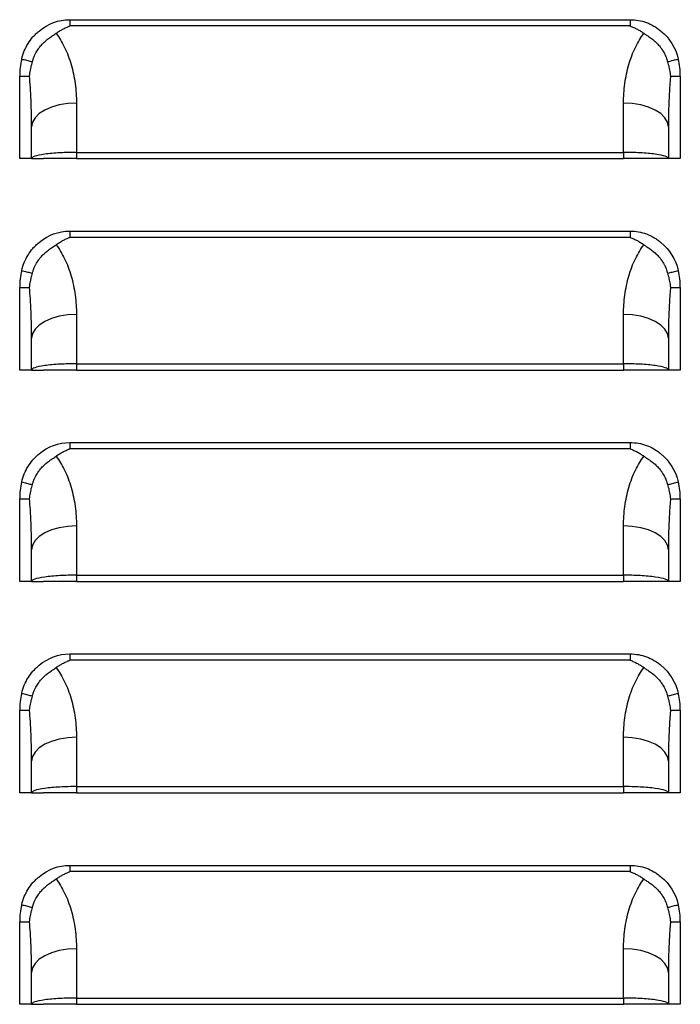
# Model space of a CAD drawing. Header units: millimetres. Extents: x 0 to 1956, y 0 to 1511.
# Tile 6 of 32: x 326 to 389, y 347 to 441. Entities that reach past the tile are written whole.
import ezdxf

# ---------------------------------------------------------------- set-up
doc = ezdxf.new("R2010")
doc.units = ezdxf.units.MM
doc.header["$LTSCALE"] = 7

msp = doc.modelspace()

# ---------------------------------------------------------------- linework, layer by layer
for p, q in [((330.659, 441.447), (384.528, 441.447)), ((384.528, 440.841), (330.659, 440.841)), ((325.844, 428.091), (325.844, 436.029)), ((325.844, 436.029), (326.792, 436.029)), ((388.396, 436.029), (389.344, 436.029)), ((389.344, 436.029), (389.344, 428.091)), ((331.305, 433.432), (331.305, 428.697)), ((383.883, 428.697), (383.883, 433.432)), ((326.987, 428.091), (326.987, 431.143)), ((388.201, 431.143), (388.201, 428.091)), ((326.987, 428.091), (325.844, 428.091)), ((326.987, 428.091), (328.13, 428.091)), ((331.305, 428.697), (383.883, 428.697)), ((331.305, 428.697), (331.305, 428.091)), ((331.305, 428.091), (383.883, 428.091)), ((383.883, 428.697), (383.883, 428.091)), ((388.201, 428.091), (387.058, 428.091)), ((389.344, 428.091), (388.201, 428.091)), ((330.659, 421.127), (384.528, 421.127)), ((384.528, 420.521), (330.659, 420.521)), ((325.844, 407.771), (325.844, 415.709)), ((325.844, 415.709), (326.792, 415.709)), ((388.396, 415.709), (389.344, 415.709)), ((389.344, 415.709), (389.344, 407.771)), ((331.305, 413.112), (331.305, 408.377)), ((383.883, 408.377), (383.883, 413.112)), ((326.987, 407.771), (326.987, 410.823)), ((388.201, 410.823), (388.201, 407.771)), ((331.305, 408.377), (383.883, 408.377)), ((331.305, 408.377), (331.305, 407.771)), ((383.883, 408.377), (383.883, 407.771)), ((326.987, 407.771), (325.844, 407.771)), ((326.987, 407.771), (328.13, 407.771)), ((331.305, 407.771), (383.883, 407.771)), ((388.201, 407.771), (387.058, 407.771)), ((389.344, 407.771), (388.201, 407.771)), ((330.659, 400.807), (384.528, 400.807)), ((384.528, 400.201), (330.659, 400.201)), ((325.844, 387.451), (325.844, 395.389)), ((325.844, 395.389), (326.792, 395.389)), ((388.396, 395.389), (389.344, 395.389)), ((389.344, 395.389), (389.344, 387.451)), ((331.305, 392.792), (331.305, 388.057)), ((383.883, 388.057), (383.883, 392.792)), ((326.987, 387.451), (326.987, 390.503)), ((388.201, 390.503), (388.201, 387.451)), ((331.305, 388.057), (383.883, 388.057)), ((331.305, 388.057), (331.305, 387.451)), ((383.883, 388.057), (383.883, 387.451)), ((326.987, 387.451), (325.844, 387.451)), ((326.987, 387.451), (328.13, 387.451)), ((331.305, 387.451), (383.883, 387.451)), ((388.201, 387.451), (387.058, 387.451)), ((389.344, 387.451), (388.201, 387.451)), ((330.659, 380.487), (384.528, 380.487)), ((384.528, 379.881), (330.659, 379.881)), ((325.844, 367.131), (325.844, 375.069)), ((325.844, 375.069), (326.792, 375.069)), ((388.396, 375.069), (389.344, 375.069)), ((389.344, 375.069), (389.344, 367.131)), ((331.305, 372.472), (331.305, 367.737)), ((383.883, 367.737), (383.883, 372.472)), ((326.987, 367.131), (326.987, 370.183)), ((388.201, 370.183), (388.201, 367.131)), ((331.305, 367.737), (383.883, 367.737)), ((331.305, 367.737), (331.305, 367.131)), ((383.883, 367.737), (383.883, 367.131)), ((326.987, 367.131), (325.844, 367.131)), ((326.987, 367.131), (328.13, 367.131)), ((331.305, 367.131), (383.883, 367.131)), ((388.201, 367.131), (387.058, 367.131)), ((389.344, 367.131), (388.201, 367.131)), ((330.659, 360.167), (384.528, 360.167)), ((384.528, 359.561), (330.659, 359.561)), ((325.844, 346.811), (325.844, 354.749)), ((325.844, 354.749), (326.792, 354.749)), ((388.396, 354.749), (389.344, 354.749)), ((389.344, 354.749), (389.344, 346.811)), ((331.305, 352.152), (331.305, 347.417)), ((383.883, 347.417), (383.883, 352.152)), ((326.987, 346.811), (326.987, 349.863)), ((388.201, 349.863), (388.201, 346.811)), ((331.305, 347.417), (383.883, 347.417)), ((331.305, 347.417), (331.305, 346.811)), ((383.883, 347.417), (383.883, 346.811)), ((326.987, 346.811), (325.844, 346.811)), ((326.987, 346.811), (328.13, 346.811)), ((331.305, 346.811), (383.883, 346.811)), ((388.201, 346.811), (387.058, 346.811)), ((389.344, 346.811), (388.201, 346.811))]:
    msp.add_line(p, q)
at = {"flags": 128}
for points in [[(331.305, 433.432), (330.463, 433.388), (329.653, 433.257), (328.906, 433.046), (328.252, 432.761), (327.715, 432.415), (327.316, 432.019), (327.07, 431.59), (326.987, 431.143)], [(388.201, 431.143), (388.118, 431.59), (387.872, 432.019), (387.473, 432.415), (386.936, 432.761), (386.282, 433.046), (385.535, 433.257), (384.725, 433.388), (383.883, 433.432)], [(331.305, 413.112), (330.463, 413.068), (329.653, 412.937), (328.906, 412.726), (328.252, 412.441), (327.715, 412.095), (327.316, 411.699), (327.07, 411.27), (326.987, 410.823)], [(388.201, 410.823), (388.118, 411.27), (387.872, 411.699), (387.473, 412.095), (386.936, 412.441), (386.282, 412.726), (385.535, 412.937), (384.725, 413.068), (383.883, 413.112)], [(331.305, 392.792), (330.463, 392.748), (329.653, 392.617), (328.906, 392.406), (328.252, 392.121), (327.715, 391.775), (327.316, 391.379), (327.07, 390.95), (326.987, 390.503)], [(388.201, 390.503), (388.118, 390.95), (387.872, 391.379), (387.473, 391.775), (386.936, 392.121), (386.282, 392.406), (385.535, 392.617), (384.725, 392.748), (383.883, 392.792)], [(331.305, 372.472), (330.463, 372.428), (329.653, 372.297), (328.906, 372.086), (328.252, 371.801), (327.715, 371.455), (327.316, 371.059), (327.07, 370.63), (326.987, 370.183)], [(388.201, 370.183), (388.118, 370.63), (387.872, 371.059), (387.473, 371.455), (386.936, 371.801), (386.282, 372.086), (385.535, 372.297), (384.725, 372.428), (383.883, 372.472)], [(331.305, 352.152), (330.463, 352.108), (329.653, 351.977), (328.906, 351.766), (328.252, 351.481), (327.715, 351.135), (327.316, 350.739), (327.07, 350.31), (326.987, 349.863)], [(388.201, 349.863), (388.118, 350.31), (387.872, 350.739), (387.473, 351.135), (386.936, 351.481), (386.282, 351.766), (385.535, 351.977), (384.725, 352.108), (383.883, 352.152)]]:
    msp.add_lwpolyline(points, dxfattribs=at)
for centre, radius, start, end in [((332.892, 436.029), 7.048, 166.58515, 180), ((382.295, 436.029), 7.048, 0, 13.41485), ((332.892, 415.709), 7.049, 166.58515, 180), ((382.295, 415.709), 7.048, 0, 13.41485), ((332.892, 395.389), 7.049, 166.58515, 180), ((382.295, 395.389), 7.048, 0, 13.41485), ((332.892, 375.069), 7.048, 166.58515, 180), ((382.295, 375.069), 7.048, 0, 13.41485), ((332.892, 354.749), 7.049, 166.58515, 180), ((382.295, 354.749), 7.048, 0, 13.41485)]:
    msp.add_arc(centre, radius, start, end)
for points, knots in [([(326.036, 437.664), (326.166, 438.206), (326.471, 438.949), (327.022, 439.692), (327.347, 440.032), (327.496, 440.172), (327.598, 440.263), (327.649, 440.307), (328.581, 441.082), (329.566, 441.447), (330.659, 441.447)], [0, 0, 0, 0, 0.25, 0.375, 0.4375, 0.46875, 0.46875, 0.5, 0.5, 1, 1, 1, 1]), ([(384.528, 441.447), (384.529, 441.342), (384.528, 441.235), (384.527, 441.08), (384.527, 441.03), (384.527, 440.957), (384.527, 440.933), (384.528, 440.898), (384.528, 440.881), (384.528, 440.861), (384.528, 440.852), (384.528, 440.847), (384.529, 440.845), (384.528, 440.841)], [0, 0, 0, 0, 0.5, 0.5, 0.75, 0.75, 0.875, 0.875, 0.9375, 0.96875, 0.984375, 0.984375, 1, 1, 1, 1]), ([(384.528, 441.447), (385.075, 441.447), (385.855, 441.31), (386.693, 440.911), (387.095, 440.652), (387.263, 440.528), (387.374, 440.442), (387.431, 440.397), (388.337, 439.644), (388.893, 438.747), (389.152, 437.664)], [0, 0, 0, 0, 0.25, 0.375, 0.4375, 0.46875, 0.46875, 0.5, 0.5, 1, 1, 1, 1]), ([(327.064, 437.403), (327.077, 437.448), (327.103, 437.543), (327.152, 437.688), (327.211, 437.842), (327.294, 438.033), (327.43, 438.307), (327.569, 438.536), (327.678, 438.694), (327.723, 438.757), (327.803, 438.863), (327.981, 439.079), (328.254, 439.35), (328.558, 439.592), (328.796, 439.763), (328.989, 439.894), (329.172, 440.014), (329.291, 440.098), (329.346, 440.136)], [0, 0, 0, 0, 0.038373, 0.080185, 0.125321, 0.173711, 0.25028, 0.375704, 0.391291, 0.406852, 0.437907, 0.499865, 0.634348, 0.749592, 0.816743, 0.874571, 0.942689, 1, 1, 1, 1]), ([(329.346, 440.136), (329.399, 440.174), (329.503, 440.247), (329.661, 440.35), (329.816, 440.444), (330.029, 440.562), (330.251, 440.672), (330.464, 440.764), (330.581, 440.811), (330.64, 440.834), (330.659, 440.841)], [0, 0, 0, 0, 0.1328463, 0.2604315, 0.3827131, 0.4997304, 0.7499848, 0.8750642, 0.9594491, 1, 1, 1, 1]), ([(329.346, 440.136), (329.642, 439.741), (329.918, 439.285), (330.407, 438.274), (330.62, 437.718), (330.962, 436.546), (331.092, 435.929), (331.264, 434.68), (331.305, 434.048), (331.305, 433.432)], [0, 0, 0, 0, 0.25, 0.25, 0.5, 0.5, 0.75, 0.75, 1, 1, 1, 1]), ([(383.883, 433.432), (383.883, 434.048), (383.924, 434.68), (384.096, 435.929), (384.226, 436.546), (384.568, 437.718), (384.781, 438.274), (385.27, 439.285), (385.546, 439.741), (385.842, 440.136)], [0, 0, 0, 0, 0.25, 0.25, 0.5, 0.5, 0.75, 0.75, 1, 1, 1, 1]), ([(384.528, 440.841), (384.588, 440.818), (384.706, 440.772), (384.937, 440.671), (385.213, 440.535), (385.535, 440.35), (385.736, 440.21), (385.842, 440.136)], [0, 0, 0, 0, 0.125072, 0.250152, 0.500317, 0.737211, 1, 1, 1, 1]), ([(385.842, 440.136), (385.877, 440.111), (385.952, 440.058), (386.075, 439.976), (386.221, 439.879), (386.392, 439.763), (386.63, 439.592), (386.935, 439.35), (387.207, 439.078), (387.385, 438.863), (387.465, 438.756), (387.505, 438.701), (387.526, 438.67), (387.542, 438.647), (387.558, 438.624), (387.579, 438.592), (387.616, 438.535), (387.688, 438.42), (387.791, 438.24), (387.893, 438.035), (387.986, 437.821), (388.061, 437.62), (388.104, 437.473), (388.124, 437.403)], [0, 0, 0, 0, 0.037158, 0.078937, 0.125454, 0.183035, 0.250493, 0.36598, 0.500084, 0.562042, 0.593111, 0.608681, 0.617291, 0.624288, 0.631112, 0.639931, 0.655602, 0.687011, 0.7498, 0.824616, 0.874702, 0.940703, 1, 1, 1, 1]), ([(326.036, 437.664), (326.189, 437.628), (326.356, 437.586), (326.512, 437.545), (326.668, 437.504), (326.812, 437.465), (326.919, 437.437), (326.979, 437.422), (327.028, 437.41), (327.064, 437.403)], [0.4183576, 0.4183576, 0.4183576, 0.4183576, 0.7097279, 0.7097279, 0.7097279, 1.0010982, 1.0010982, 1.0010982, 1.1654812, 1.1654812, 1.1654812, 1.1654812]), ([(326.792, 436.029), (326.804, 436.126), (326.829, 436.319), (326.876, 436.602), (326.931, 436.877), (326.993, 437.144), (327.041, 437.317), (327.065, 437.403)], [0, 0, 0, 0, 0.210995, 0.416248, 0.616016, 0.81053, 1, 1, 1, 1]), ([(388.123, 437.403), (388.147, 437.317), (388.195, 437.144), (388.257, 436.877), (388.311, 436.602), (388.359, 436.319), (388.384, 436.126), (388.396, 436.029)], [0, 0, 0, 0, 0.18947, 0.383984, 0.583752, 0.789005, 1, 1, 1, 1]), ([(388.124, 437.403), (388.16, 437.41), (388.209, 437.422), (388.27, 437.437), (388.377, 437.465), (388.521, 437.504), (388.677, 437.545), (388.833, 437.586), (388.999, 437.628), (389.152, 437.664)], [0.4173971, 0.4173971, 0.4173971, 0.4173971, 0.5822598, 0.5822598, 0.5822598, 0.8733897, 0.8733897, 0.8733897, 1.1645196, 1.1645196, 1.1645196, 1.1645196]), ([(326.987, 431.143), (326.986, 431.412), (326.984, 431.913), (326.972, 432.607), (326.956, 433.19), (326.928, 433.963), (326.882, 434.898), (326.82, 435.674), (326.792, 436.029)], [0, 0, 0, 0, 0.164954, 0.307007, 0.426159, 0.52241, 0.781781, 1, 1, 1, 1]), ([(388.396, 436.029), (388.382, 435.86), (388.352, 435.505), (388.314, 434.948), (388.279, 434.34), (388.244, 433.566), (388.209, 432.495), (388.204, 431.644), (388.201, 431.143)], [0, 0, 0, 0, 0.10396, 0.218211, 0.342756, 0.477597, 0.692973, 1, 1, 1, 1]), ([(331.305, 428.697), (330.796, 428.697), (330.247, 428.684), (329.45, 428.64), (329.189, 428.621), (328.695, 428.576), (328.462, 428.549), (327.83, 428.46), (327.501, 428.389), (327.08, 428.24), (326.987, 428.163), (326.987, 428.091)], [0, 0, 0, 0, 0.25, 0.25, 0.375, 0.375, 0.5, 0.5, 0.75, 0.75, 1, 1, 1, 1]), ([(331.305, 428.091), (330.931, 428.091), (330.527, 428.091), (329.745, 428.091), (329.37, 428.091), (328.75, 428.091), (328.508, 428.091), (328.198, 428.091), (328.13, 428.091), (328.13, 428.091)], [0, 0, 0, 0, 0.25, 0.25, 0.5, 0.5, 0.75, 0.75, 1, 1, 1, 1]), ([(388.201, 428.091), (388.201, 428.163), (388.108, 428.24), (387.687, 428.389), (387.358, 428.46), (386.725, 428.549), (386.493, 428.576), (385.999, 428.621), (385.738, 428.64), (384.941, 428.684), (384.392, 428.697), (383.883, 428.697)], [0, 0, 0, 0, 0.25, 0.25, 0.5, 0.5, 0.625, 0.625, 0.75, 0.75, 1, 1, 1, 1]), ([(387.058, 428.091), (387.058, 428.091), (386.99, 428.091), (386.68, 428.091), (386.438, 428.091), (385.818, 428.091), (385.442, 428.091), (384.661, 428.091), (384.257, 428.091), (383.883, 428.091)], [0, 0, 0, 0, 0.25, 0.25, 0.5, 0.5, 0.75, 0.75, 1, 1, 1, 1]), ([(326.036, 417.344), (326.166, 417.886), (326.471, 418.629), (327.022, 419.372), (327.347, 419.712), (327.496, 419.852), (327.598, 419.943), (327.649, 419.987), (328.581, 420.762), (329.566, 421.127), (330.659, 421.127)], [0, 0, 0, 0, 0.25, 0.375, 0.4375, 0.46875, 0.46875, 0.5, 0.5, 1, 1, 1, 1]), ([(329.346, 419.816), (329.399, 419.854), (329.503, 419.927), (329.661, 420.03), (329.816, 420.124), (330.029, 420.242), (330.251, 420.352), (330.464, 420.444), (330.581, 420.491), (330.64, 420.514), (330.659, 420.521)], [0, 0, 0, 0, 0.132846, 0.260432, 0.382713, 0.49973, 0.749985, 0.875064, 0.959449, 1, 1, 1, 1]), ([(384.528, 421.127), (384.529, 421.022), (384.528, 420.915), (384.527, 420.76), (384.527, 420.71), (384.527, 420.637), (384.527, 420.613), (384.528, 420.578), (384.528, 420.561), (384.528, 420.541), (384.528, 420.532), (384.528, 420.527), (384.529, 420.525), (384.528, 420.521)], [0, 0, 0, 0, 0.5, 0.5, 0.75, 0.75, 0.875, 0.875, 0.9375, 0.96875, 0.984375, 0.984375, 1, 1, 1, 1]), ([(384.528, 421.127), (385.075, 421.127), (385.855, 420.99), (386.693, 420.591), (387.095, 420.332), (387.263, 420.208), (387.374, 420.122), (387.431, 420.077), (388.337, 419.324), (388.893, 418.427), (389.152, 417.344)], [0, 0, 0, 0, 0.25, 0.375, 0.4375, 0.46875, 0.46875, 0.5, 0.5, 1, 1, 1, 1]), ([(384.528, 420.521), (384.588, 420.498), (384.706, 420.452), (384.937, 420.351), (385.213, 420.215), (385.535, 420.03), (385.736, 419.89), (385.842, 419.816)], [0, 0, 0, 0, 0.125072, 0.250152, 0.500317, 0.737211, 1, 1, 1, 1]), ([(327.064, 417.083), (327.077, 417.128), (327.103, 417.223), (327.152, 417.368), (327.211, 417.522), (327.294, 417.713), (327.43, 417.987), (327.569, 418.216), (327.678, 418.374), (327.723, 418.437), (327.803, 418.543), (327.981, 418.759), (328.254, 419.03), (328.558, 419.272), (328.796, 419.443), (328.989, 419.574), (329.172, 419.694), (329.291, 419.778), (329.346, 419.816)], [0, 0, 0, 0, 0.038373, 0.080185, 0.125321, 0.173711, 0.25028, 0.375704, 0.391291, 0.406852, 0.437907, 0.499865, 0.634348, 0.749592, 0.816743, 0.874571, 0.942689, 1, 1, 1, 1]), ([(329.346, 419.816), (329.642, 419.421), (329.918, 418.965), (330.407, 417.954), (330.62, 417.398), (330.962, 416.226), (331.092, 415.609), (331.264, 414.36), (331.305, 413.728), (331.305, 413.112)], [0, 0, 0, 0, 0.25, 0.25, 0.5, 0.5, 0.75, 0.75, 1, 1, 1, 1]), ([(383.883, 413.112), (383.883, 413.728), (383.924, 414.36), (384.096, 415.609), (384.226, 416.226), (384.568, 417.398), (384.781, 417.954), (385.27, 418.965), (385.546, 419.421), (385.842, 419.816)], [0, 0, 0, 0, 0.25, 0.25, 0.5, 0.5, 0.75, 0.75, 1, 1, 1, 1]), ([(385.842, 419.816), (385.877, 419.791), (385.952, 419.738), (386.075, 419.656), (386.221, 419.559), (386.392, 419.443), (386.63, 419.272), (386.935, 419.03), (387.207, 418.758), (387.385, 418.543), (387.465, 418.436), (387.505, 418.381), (387.526, 418.35), (387.542, 418.327), (387.558, 418.304), (387.579, 418.272), (387.616, 418.215), (387.688, 418.1), (387.791, 417.92), (387.893, 417.715), (387.986, 417.501), (388.061, 417.3), (388.104, 417.153), (388.124, 417.083)], [0, 0, 0, 0, 0.037158, 0.078937, 0.125454, 0.183035, 0.250493, 0.36598, 0.500084, 0.562042, 0.593111, 0.608681, 0.617291, 0.624288, 0.631112, 0.639931, 0.655602, 0.687011, 0.7498, 0.824616, 0.874702, 0.940703, 1, 1, 1, 1]), ([(326.036, 417.344), (326.189, 417.308), (326.356, 417.266), (326.512, 417.225), (326.668, 417.184), (326.812, 417.145), (326.919, 417.117), (326.979, 417.102), (327.028, 417.09), (327.064, 417.083)], [0.4183576, 0.4183576, 0.4183576, 0.4183576, 0.7097279, 0.7097279, 0.7097279, 1.0010982, 1.0010982, 1.0010982, 1.1654812, 1.1654812, 1.1654812, 1.1654812]), ([(388.124, 417.083), (388.16, 417.09), (388.209, 417.102), (388.27, 417.117), (388.377, 417.145), (388.521, 417.184), (388.677, 417.225), (388.833, 417.266), (388.999, 417.308), (389.152, 417.344)], [0.4173971, 0.4173971, 0.4173971, 0.4173971, 0.5822598, 0.5822598, 0.5822598, 0.8733897, 0.8733897, 0.8733897, 1.1645196, 1.1645196, 1.1645196, 1.1645196]), ([(326.792, 415.709), (326.804, 415.806), (326.829, 415.999), (326.876, 416.282), (326.931, 416.557), (326.993, 416.824), (327.041, 416.997), (327.065, 417.083)], [0, 0, 0, 0, 0.210995, 0.416248, 0.616016, 0.81053, 1, 1, 1, 1]), ([(388.123, 417.083), (388.147, 416.997), (388.195, 416.824), (388.257, 416.557), (388.311, 416.282), (388.359, 415.999), (388.384, 415.806), (388.396, 415.709)], [0, 0, 0, 0, 0.18947, 0.383984, 0.583752, 0.789005, 1, 1, 1, 1]), ([(326.987, 410.823), (326.986, 411.092), (326.984, 411.593), (326.972, 412.287), (326.956, 412.87), (326.928, 413.643), (326.882, 414.578), (326.82, 415.354), (326.792, 415.709)], [0, 0, 0, 0, 0.164954, 0.307007, 0.426159, 0.52241, 0.781781, 1, 1, 1, 1]), ([(388.396, 415.709), (388.382, 415.54), (388.352, 415.185), (388.314, 414.628), (388.279, 414.02), (388.244, 413.246), (388.209, 412.175), (388.204, 411.324), (388.201, 410.823)], [0, 0, 0, 0, 0.10396, 0.218211, 0.342756, 0.477597, 0.692973, 1, 1, 1, 1]), ([(331.305, 408.377), (330.796, 408.377), (330.247, 408.364), (329.45, 408.32), (329.189, 408.301), (328.695, 408.256), (328.462, 408.229), (327.83, 408.14), (327.501, 408.069), (327.08, 407.92), (326.987, 407.843), (326.987, 407.771)], [0, 0, 0, 0, 0.25, 0.25, 0.375, 0.375, 0.5, 0.5, 0.75, 0.75, 1, 1, 1, 1]), ([(388.201, 407.771), (388.201, 407.843), (388.108, 407.92), (387.687, 408.069), (387.358, 408.14), (386.725, 408.229), (386.493, 408.256), (385.999, 408.301), (385.738, 408.32), (384.941, 408.364), (384.392, 408.377), (383.883, 408.377)], [0, 0, 0, 0, 0.25, 0.25, 0.5, 0.5, 0.625, 0.625, 0.75, 0.75, 1, 1, 1, 1]), ([(331.305, 407.771), (330.931, 407.771), (330.527, 407.771), (329.745, 407.771), (329.37, 407.771), (328.75, 407.771), (328.508, 407.771), (328.198, 407.771), (328.13, 407.771), (328.13, 407.771)], [0, 0, 0, 0, 0.25, 0.25, 0.5, 0.5, 0.75, 0.75, 1, 1, 1, 1]), ([(387.058, 407.771), (387.058, 407.771), (386.99, 407.771), (386.68, 407.771), (386.438, 407.771), (385.818, 407.771), (385.442, 407.771), (384.661, 407.771), (384.257, 407.771), (383.883, 407.771)], [0, 0, 0, 0, 0.25, 0.25, 0.5, 0.5, 0.75, 0.75, 1, 1, 1, 1]), ([(326.036, 397.024), (326.166, 397.566), (326.471, 398.309), (327.022, 399.052), (327.347, 399.392), (327.496, 399.532), (327.598, 399.623), (327.649, 399.667), (328.581, 400.442), (329.566, 400.807), (330.659, 400.807)], [0, 0, 0, 0, 0.25, 0.375, 0.4375, 0.46875, 0.46875, 0.5, 0.5, 1, 1, 1, 1]), ([(384.528, 400.807), (384.529, 400.702), (384.528, 400.595), (384.527, 400.44), (384.527, 400.39), (384.527, 400.317), (384.527, 400.293), (384.528, 400.258), (384.528, 400.241), (384.528, 400.221), (384.528, 400.212), (384.528, 400.207), (384.529, 400.205), (384.528, 400.201)], [0, 0, 0, 0, 0.5, 0.5, 0.75, 0.75, 0.875, 0.875, 0.9375, 0.96875, 0.984375, 0.984375, 1, 1, 1, 1]), ([(384.528, 400.807), (385.075, 400.807), (385.855, 400.67), (386.693, 400.271), (387.095, 400.012), (387.263, 399.888), (387.374, 399.802), (387.431, 399.757), (388.337, 399.004), (388.893, 398.107), (389.152, 397.024)], [0, 0, 0, 0, 0.25, 0.375, 0.4375, 0.46875, 0.46875, 0.5, 0.5, 1, 1, 1, 1]), ([(327.064, 396.763), (327.077, 396.808), (327.103, 396.903), (327.152, 397.048), (327.211, 397.202), (327.294, 397.393), (327.43, 397.667), (327.569, 397.896), (327.678, 398.054), (327.723, 398.117), (327.803, 398.223), (327.981, 398.439), (328.254, 398.71), (328.558, 398.952), (328.796, 399.123), (328.989, 399.254), (329.172, 399.374), (329.291, 399.458), (329.346, 399.496)], [0, 0, 0, 0, 0.038373, 0.080185, 0.125321, 0.173711, 0.25028, 0.375704, 0.391291, 0.406852, 0.437907, 0.499865, 0.634348, 0.749592, 0.816743, 0.874571, 0.942689, 1, 1, 1, 1]), ([(329.346, 399.496), (329.399, 399.534), (329.503, 399.607), (329.661, 399.71), (329.816, 399.804), (330.029, 399.922), (330.251, 400.032), (330.464, 400.124), (330.581, 400.171), (330.64, 400.194), (330.659, 400.201)], [0, 0, 0, 0, 0.132846, 0.260432, 0.382713, 0.49973, 0.749985, 0.875064, 0.959449, 1, 1, 1, 1]), ([(329.346, 399.496), (329.642, 399.101), (329.918, 398.645), (330.407, 397.634), (330.62, 397.078), (330.962, 395.906), (331.092, 395.289), (331.264, 394.04), (331.305, 393.408), (331.305, 392.792)], [0, 0, 0, 0, 0.25, 0.25, 0.5, 0.5, 0.75, 0.75, 1, 1, 1, 1]), ([(383.883, 392.792), (383.883, 393.408), (383.924, 394.04), (384.096, 395.289), (384.226, 395.906), (384.568, 397.078), (384.781, 397.634), (385.27, 398.645), (385.546, 399.101), (385.842, 399.496)], [0, 0, 0, 0, 0.25, 0.25, 0.5, 0.5, 0.75, 0.75, 1, 1, 1, 1]), ([(384.528, 400.201), (384.588, 400.178), (384.706, 400.132), (384.937, 400.031), (385.213, 399.895), (385.535, 399.71), (385.736, 399.57), (385.842, 399.496)], [0, 0, 0, 0, 0.125072, 0.250152, 0.500317, 0.737211, 1, 1, 1, 1]), ([(385.842, 399.496), (385.877, 399.471), (385.952, 399.418), (386.075, 399.336), (386.221, 399.239), (386.392, 399.123), (386.63, 398.952), (386.935, 398.71), (387.207, 398.438), (387.385, 398.223), (387.465, 398.116), (387.505, 398.061), (387.526, 398.03), (387.542, 398.007), (387.558, 397.984), (387.579, 397.952), (387.616, 397.895), (387.688, 397.78), (387.791, 397.6), (387.893, 397.395), (387.986, 397.181), (388.061, 396.98), (388.104, 396.833), (388.124, 396.763)], [0, 0, 0, 0, 0.037158, 0.078937, 0.125454, 0.183035, 0.250493, 0.36598, 0.500084, 0.562042, 0.593111, 0.608681, 0.617291, 0.624288, 0.631112, 0.639931, 0.655602, 0.687011, 0.7498, 0.824616, 0.874702, 0.940703, 1, 1, 1, 1]), ([(326.036, 397.024), (326.189, 396.988), (326.356, 396.946), (326.512, 396.905), (326.668, 396.864), (326.812, 396.825), (326.919, 396.797), (326.979, 396.782), (327.028, 396.77), (327.064, 396.763)], [0.4183576, 0.4183576, 0.4183576, 0.4183576, 0.7097279, 0.7097279, 0.7097279, 1.0010982, 1.0010982, 1.0010982, 1.1654812, 1.1654812, 1.1654812, 1.1654812]), ([(326.792, 395.389), (326.804, 395.486), (326.829, 395.679), (326.876, 395.962), (326.931, 396.237), (326.993, 396.504), (327.041, 396.677), (327.065, 396.763)], [0, 0, 0, 0, 0.210995, 0.416248, 0.616016, 0.81053, 1, 1, 1, 1]), ([(388.123, 396.763), (388.147, 396.677), (388.195, 396.504), (388.257, 396.237), (388.311, 395.962), (388.359, 395.679), (388.384, 395.486), (388.396, 395.389)], [0, 0, 0, 0, 0.18947, 0.383984, 0.583752, 0.789005, 1, 1, 1, 1]), ([(388.124, 396.763), (388.16, 396.77), (388.209, 396.782), (388.27, 396.797), (388.377, 396.825), (388.521, 396.864), (388.677, 396.905), (388.833, 396.946), (388.999, 396.988), (389.152, 397.024)], [0.4173971, 0.4173971, 0.4173971, 0.4173971, 0.5822598, 0.5822598, 0.5822598, 0.8733897, 0.8733897, 0.8733897, 1.1645196, 1.1645196, 1.1645196, 1.1645196]), ([(326.987, 390.503), (326.986, 390.772), (326.984, 391.273), (326.972, 391.967), (326.956, 392.55), (326.928, 393.323), (326.882, 394.258), (326.82, 395.034), (326.792, 395.389)], [0, 0, 0, 0, 0.1649543, 0.3070074, 0.4261593, 0.5224104, 0.7817808, 1, 1, 1, 1]), ([(388.396, 395.389), (388.382, 395.22), (388.352, 394.865), (388.314, 394.308), (388.279, 393.7), (388.244, 392.926), (388.209, 391.855), (388.204, 391.004), (388.201, 390.503)], [0, 0, 0, 0, 0.10396, 0.218211, 0.342756, 0.477597, 0.692973, 1, 1, 1, 1]), ([(331.305, 388.057), (330.796, 388.057), (330.247, 388.044), (329.45, 388), (329.189, 387.981), (328.695, 387.936), (328.462, 387.909), (327.83, 387.82), (327.501, 387.749), (327.08, 387.6), (326.987, 387.523), (326.987, 387.451)], [0, 0, 0, 0, 0.25, 0.25, 0.375, 0.375, 0.5, 0.5, 0.75, 0.75, 1, 1, 1, 1]), ([(388.201, 387.451), (388.201, 387.523), (388.108, 387.6), (387.687, 387.749), (387.358, 387.82), (386.725, 387.909), (386.493, 387.936), (385.999, 387.981), (385.738, 388), (384.941, 388.044), (384.392, 388.057), (383.883, 388.057)], [0, 0, 0, 0, 0.25, 0.25, 0.5, 0.5, 0.625, 0.625, 0.75, 0.75, 1, 1, 1, 1]), ([(331.305, 387.451), (330.931, 387.451), (330.527, 387.451), (329.745, 387.451), (329.37, 387.451), (328.75, 387.451), (328.508, 387.451), (328.198, 387.451), (328.13, 387.451), (328.13, 387.451)], [0, 0, 0, 0, 0.25, 0.25, 0.5, 0.5, 0.75, 0.75, 1, 1, 1, 1]), ([(387.058, 387.451), (387.058, 387.451), (386.99, 387.451), (386.68, 387.451), (386.438, 387.451), (385.818, 387.451), (385.442, 387.451), (384.661, 387.451), (384.257, 387.451), (383.883, 387.451)], [0, 0, 0, 0, 0.25, 0.25, 0.5, 0.5, 0.75, 0.75, 1, 1, 1, 1]), ([(326.036, 376.704), (326.166, 377.246), (326.471, 377.989), (327.022, 378.732), (327.347, 379.072), (327.496, 379.212), (327.598, 379.303), (327.649, 379.347), (328.581, 380.122), (329.566, 380.487), (330.659, 380.487)], [0, 0, 0, 0, 0.25, 0.375, 0.4375, 0.46875, 0.46875, 0.5, 0.5, 1, 1, 1, 1]), ([(384.528, 380.487), (384.529, 380.382), (384.528, 380.275), (384.527, 380.12), (384.527, 380.07), (384.527, 379.997), (384.527, 379.973), (384.528, 379.938), (384.528, 379.921), (384.528, 379.901), (384.528, 379.892), (384.528, 379.887), (384.529, 379.885), (384.528, 379.881)], [0, 0, 0, 0, 0.5, 0.5, 0.75, 0.75, 0.875, 0.875, 0.9375, 0.96875, 0.984375, 0.984375, 1, 1, 1, 1]), ([(384.528, 380.487), (385.075, 380.487), (385.855, 380.35), (386.693, 379.951), (387.095, 379.692), (387.263, 379.568), (387.374, 379.482), (387.431, 379.437), (388.337, 378.684), (388.893, 377.787), (389.152, 376.704)], [0, 0, 0, 0, 0.25, 0.375, 0.4375, 0.46875, 0.46875, 0.5, 0.5, 1, 1, 1, 1]), ([(329.346, 379.176), (329.399, 379.214), (329.503, 379.287), (329.661, 379.39), (329.816, 379.484), (330.029, 379.602), (330.251, 379.712), (330.464, 379.804), (330.581, 379.851), (330.64, 379.874), (330.659, 379.881)], [0, 0, 0, 0, 0.132846, 0.260432, 0.382713, 0.49973, 0.749985, 0.875064, 0.959449, 1, 1, 1, 1]), ([(384.528, 379.881), (384.588, 379.858), (384.706, 379.812), (384.937, 379.711), (385.213, 379.575), (385.535, 379.39), (385.736, 379.25), (385.842, 379.176)], [0, 0, 0, 0, 0.125072, 0.250152, 0.500317, 0.737211, 1, 1, 1, 1]), ([(327.064, 376.443), (327.077, 376.488), (327.103, 376.583), (327.152, 376.728), (327.211, 376.882), (327.294, 377.073), (327.43, 377.347), (327.569, 377.576), (327.678, 377.734), (327.723, 377.797), (327.803, 377.903), (327.981, 378.119), (328.254, 378.39), (328.558, 378.632), (328.796, 378.803), (328.989, 378.934), (329.172, 379.054), (329.291, 379.138), (329.346, 379.176)], [0, 0, 0, 0, 0.038373, 0.080185, 0.125321, 0.173711, 0.25028, 0.375704, 0.391291, 0.406852, 0.437907, 0.499865, 0.634348, 0.749592, 0.816743, 0.874571, 0.942689, 1, 1, 1, 1]), ([(329.346, 379.176), (329.642, 378.781), (329.918, 378.325), (330.407, 377.314), (330.62, 376.758), (330.962, 375.586), (331.092, 374.969), (331.264, 373.72), (331.305, 373.088), (331.305, 372.472)], [0, 0, 0, 0, 0.25, 0.25, 0.5, 0.5, 0.75, 0.75, 1, 1, 1, 1]), ([(383.883, 372.472), (383.883, 373.088), (383.924, 373.72), (384.096, 374.969), (384.226, 375.586), (384.568, 376.758), (384.781, 377.314), (385.27, 378.325), (385.546, 378.781), (385.842, 379.176)], [0, 0, 0, 0, 0.25, 0.25, 0.5, 0.5, 0.75, 0.75, 1, 1, 1, 1]), ([(385.842, 379.176), (385.877, 379.151), (385.952, 379.098), (386.075, 379.016), (386.221, 378.919), (386.392, 378.803), (386.63, 378.632), (386.935, 378.39), (387.207, 378.118), (387.385, 377.903), (387.465, 377.796), (387.505, 377.741), (387.526, 377.71), (387.542, 377.687), (387.558, 377.664), (387.579, 377.632), (387.616, 377.575), (387.688, 377.46), (387.791, 377.28), (387.893, 377.075), (387.986, 376.861), (388.061, 376.66), (388.104, 376.513), (388.124, 376.443)], [0, 0, 0, 0, 0.0371579, 0.0789369, 0.1254536, 0.1830348, 0.2504927, 0.3659804, 0.5000843, 0.5620422, 0.593111, 0.6086813, 0.6172914, 0.6242884, 0.6311118, 0.6399308, 0.6556022, 0.6870112, 0.7498002, 0.8246163, 0.8747021, 0.9407025, 1, 1, 1, 1]), ([(326.036, 376.704), (326.189, 376.668), (326.356, 376.626), (326.512, 376.585), (326.668, 376.544), (326.812, 376.505), (326.919, 376.477), (326.979, 376.462), (327.028, 376.45), (327.064, 376.443)], [0.4183576, 0.4183576, 0.4183576, 0.4183576, 0.7097279, 0.7097279, 0.7097279, 1.0010982, 1.0010982, 1.0010982, 1.1654812, 1.1654812, 1.1654812, 1.1654812]), ([(388.124, 376.443), (388.16, 376.45), (388.209, 376.462), (388.27, 376.477), (388.377, 376.505), (388.521, 376.544), (388.677, 376.585), (388.833, 376.626), (388.999, 376.668), (389.152, 376.704)], [0.4173971, 0.4173971, 0.4173971, 0.4173971, 0.5822598, 0.5822598, 0.5822598, 0.8733897, 0.8733897, 0.8733897, 1.1645196, 1.1645196, 1.1645196, 1.1645196]), ([(326.792, 375.069), (326.804, 375.166), (326.829, 375.359), (326.876, 375.642), (326.931, 375.917), (326.993, 376.184), (327.041, 376.357), (327.065, 376.443)], [0, 0, 0, 0, 0.210995, 0.416248, 0.616016, 0.81053, 1, 1, 1, 1]), ([(388.123, 376.443), (388.147, 376.357), (388.195, 376.184), (388.257, 375.917), (388.311, 375.642), (388.359, 375.359), (388.384, 375.166), (388.396, 375.069)], [0, 0, 0, 0, 0.18947, 0.383984, 0.583752, 0.789005, 1, 1, 1, 1]), ([(326.987, 370.183), (326.986, 370.452), (326.984, 370.953), (326.972, 371.647), (326.956, 372.23), (326.928, 373.003), (326.882, 373.938), (326.82, 374.714), (326.792, 375.069)], [0, 0, 0, 0, 0.164954, 0.307007, 0.426159, 0.52241, 0.781781, 1, 1, 1, 1]), ([(388.396, 375.069), (388.382, 374.9), (388.352, 374.545), (388.314, 373.988), (388.279, 373.38), (388.244, 372.606), (388.209, 371.535), (388.204, 370.684), (388.201, 370.183)], [0, 0, 0, 0, 0.10396, 0.218211, 0.342756, 0.477597, 0.692973, 1, 1, 1, 1]), ([(331.305, 367.737), (330.796, 367.737), (330.247, 367.724), (329.45, 367.68), (329.189, 367.661), (328.695, 367.616), (328.462, 367.589), (327.83, 367.5), (327.501, 367.429), (327.08, 367.28), (326.987, 367.203), (326.987, 367.131)], [0, 0, 0, 0, 0.25, 0.25, 0.375, 0.375, 0.5, 0.5, 0.75, 0.75, 1, 1, 1, 1]), ([(388.201, 367.131), (388.201, 367.203), (388.108, 367.28), (387.687, 367.429), (387.358, 367.5), (386.725, 367.589), (386.493, 367.616), (385.999, 367.661), (385.738, 367.68), (384.941, 367.724), (384.392, 367.737), (383.883, 367.737)], [0, 0, 0, 0, 0.25, 0.25, 0.5, 0.5, 0.625, 0.625, 0.75, 0.75, 1, 1, 1, 1]), ([(331.305, 367.131), (330.931, 367.131), (330.527, 367.131), (329.745, 367.131), (329.37, 367.131), (328.75, 367.131), (328.508, 367.131), (328.198, 367.131), (328.13, 367.131), (328.13, 367.131)], [0, 0, 0, 0, 0.25, 0.25, 0.5, 0.5, 0.75, 0.75, 1, 1, 1, 1]), ([(387.058, 367.131), (387.058, 367.131), (386.99, 367.131), (386.68, 367.131), (386.438, 367.131), (385.818, 367.131), (385.442, 367.131), (384.661, 367.131), (384.257, 367.131), (383.883, 367.131)], [0, 0, 0, 0, 0.25, 0.25, 0.5, 0.5, 0.75, 0.75, 1, 1, 1, 1]), ([(326.036, 356.384), (326.166, 356.926), (326.471, 357.669), (327.022, 358.412), (327.347, 358.752), (327.496, 358.892), (327.598, 358.983), (327.649, 359.027), (328.581, 359.802), (329.566, 360.167), (330.659, 360.167)], [0, 0, 0, 0, 0.25, 0.375, 0.4375, 0.46875, 0.46875, 0.5, 0.5, 1, 1, 1, 1]), ([(384.528, 360.167), (384.529, 360.062), (384.528, 359.955), (384.527, 359.8), (384.527, 359.75), (384.527, 359.677), (384.527, 359.653), (384.528, 359.618), (384.528, 359.601), (384.528, 359.581), (384.528, 359.572), (384.528, 359.567), (384.529, 359.565), (384.528, 359.561)], [0, 0, 0, 0, 0.5, 0.5, 0.75, 0.75, 0.875, 0.875, 0.9375, 0.96875, 0.984375, 0.984375, 1, 1, 1, 1]), ([(384.528, 360.167), (385.075, 360.167), (385.855, 360.03), (386.693, 359.631), (387.095, 359.372), (387.263, 359.248), (387.374, 359.162), (387.431, 359.117), (388.337, 358.364), (388.893, 357.467), (389.152, 356.384)], [0, 0, 0, 0, 0.25, 0.375, 0.4375, 0.46875, 0.46875, 0.5, 0.5, 1, 1, 1, 1]), ([(327.064, 356.123), (327.077, 356.168), (327.103, 356.263), (327.152, 356.408), (327.211, 356.562), (327.294, 356.753), (327.43, 357.027), (327.569, 357.256), (327.678, 357.414), (327.723, 357.477), (327.803, 357.583), (327.981, 357.799), (328.254, 358.07), (328.558, 358.312), (328.796, 358.483), (328.989, 358.614), (329.172, 358.734), (329.291, 358.818), (329.346, 358.856)], [0, 0, 0, 0, 0.038373, 0.0801852, 0.1253209, 0.173711, 0.2502802, 0.3757041, 0.391291, 0.4068516, 0.4379074, 0.4998651, 0.6343478, 0.7495916, 0.8167435, 0.8745706, 0.9426893, 1, 1, 1, 1]), ([(329.346, 358.856), (329.399, 358.894), (329.503, 358.967), (329.661, 359.07), (329.816, 359.164), (330.029, 359.282), (330.251, 359.392), (330.464, 359.484), (330.581, 359.531), (330.64, 359.554), (330.659, 359.561)], [0, 0, 0, 0, 0.132846, 0.260432, 0.382713, 0.49973, 0.749985, 0.875064, 0.959449, 1, 1, 1, 1]), ([(329.346, 358.856), (329.642, 358.461), (329.918, 358.005), (330.407, 356.994), (330.62, 356.438), (330.962, 355.266), (331.092, 354.649), (331.264, 353.4), (331.305, 352.768), (331.305, 352.152)], [0, 0, 0, 0, 0.25, 0.25, 0.5, 0.5, 0.75, 0.75, 1, 1, 1, 1]), ([(383.883, 352.152), (383.883, 352.768), (383.924, 353.4), (384.096, 354.649), (384.226, 355.266), (384.568, 356.438), (384.781, 356.994), (385.27, 358.005), (385.546, 358.461), (385.842, 358.856)], [0, 0, 0, 0, 0.25, 0.25, 0.5, 0.5, 0.75, 0.75, 1, 1, 1, 1]), ([(384.528, 359.561), (384.588, 359.538), (384.706, 359.492), (384.937, 359.391), (385.213, 359.255), (385.535, 359.07), (385.736, 358.93), (385.842, 358.856)], [0, 0, 0, 0, 0.125072, 0.250152, 0.500317, 0.737211, 1, 1, 1, 1]), ([(385.842, 358.856), (385.877, 358.831), (385.952, 358.778), (386.075, 358.696), (386.221, 358.599), (386.392, 358.483), (386.63, 358.312), (386.935, 358.07), (387.207, 357.798), (387.385, 357.583), (387.465, 357.476), (387.505, 357.421), (387.526, 357.39), (387.542, 357.367), (387.558, 357.344), (387.579, 357.312), (387.616, 357.255), (387.688, 357.14), (387.791, 356.96), (387.893, 356.755), (387.986, 356.541), (388.061, 356.34), (388.104, 356.193), (388.124, 356.123)], [0, 0, 0, 0, 0.037158, 0.078937, 0.125454, 0.183035, 0.250493, 0.36598, 0.500084, 0.562042, 0.593111, 0.608681, 0.617291, 0.624288, 0.631112, 0.639931, 0.655602, 0.687011, 0.7498, 0.824616, 0.874702, 0.940703, 1, 1, 1, 1]), ([(326.036, 356.384), (326.189, 356.348), (326.356, 356.306), (326.512, 356.265), (326.668, 356.224), (326.812, 356.185), (326.919, 356.157), (326.979, 356.142), (327.028, 356.13), (327.064, 356.123)], [0.4183576, 0.4183576, 0.4183576, 0.4183576, 0.7097279, 0.7097279, 0.7097279, 1.0010982, 1.0010982, 1.0010982, 1.1654812, 1.1654812, 1.1654812, 1.1654812]), ([(326.792, 354.749), (326.804, 354.846), (326.829, 355.039), (326.876, 355.322), (326.931, 355.597), (326.993, 355.864), (327.041, 356.037), (327.065, 356.123)], [0, 0, 0, 0, 0.210995, 0.416248, 0.616016, 0.81053, 1, 1, 1, 1]), ([(388.123, 356.123), (388.147, 356.037), (388.195, 355.864), (388.257, 355.597), (388.311, 355.322), (388.359, 355.039), (388.384, 354.846), (388.396, 354.749)], [0, 0, 0, 0, 0.18947, 0.383984, 0.583752, 0.789005, 1, 1, 1, 1]), ([(388.124, 356.123), (388.16, 356.13), (388.209, 356.142), (388.27, 356.157), (388.377, 356.185), (388.521, 356.224), (388.677, 356.265), (388.833, 356.306), (388.999, 356.348), (389.152, 356.384)], [0.4173971, 0.4173971, 0.4173971, 0.4173971, 0.5822598, 0.5822598, 0.5822598, 0.8733897, 0.8733897, 0.8733897, 1.1645196, 1.1645196, 1.1645196, 1.1645196]), ([(326.987, 349.863), (326.986, 350.132), (326.984, 350.633), (326.972, 351.327), (326.956, 351.91), (326.928, 352.683), (326.882, 353.618), (326.82, 354.394), (326.792, 354.749)], [0, 0, 0, 0, 0.164954, 0.307007, 0.426159, 0.52241, 0.781781, 1, 1, 1, 1]), ([(388.396, 354.749), (388.382, 354.58), (388.352, 354.225), (388.314, 353.668), (388.279, 353.06), (388.244, 352.286), (388.209, 351.215), (388.204, 350.364), (388.201, 349.863)], [0, 0, 0, 0, 0.10396, 0.218211, 0.342756, 0.477597, 0.692973, 1, 1, 1, 1]), ([(331.305, 347.417), (330.796, 347.417), (330.247, 347.404), (329.45, 347.36), (329.189, 347.341), (328.695, 347.296), (328.462, 347.269), (327.83, 347.18), (327.501, 347.109), (327.08, 346.96), (326.987, 346.883), (326.987, 346.811)], [0, 0, 0, 0, 0.25, 0.25, 0.375, 0.375, 0.5, 0.5, 0.75, 0.75, 1, 1, 1, 1]), ([(388.201, 346.811), (388.201, 346.883), (388.108, 346.96), (387.687, 347.109), (387.358, 347.18), (386.725, 347.269), (386.493, 347.296), (385.999, 347.341), (385.738, 347.36), (384.941, 347.404), (384.392, 347.417), (383.883, 347.417)], [0, 0, 0, 0, 0.25, 0.25, 0.5, 0.5, 0.625, 0.625, 0.75, 0.75, 1, 1, 1, 1]), ([(331.305, 346.811), (330.931, 346.811), (330.527, 346.811), (329.745, 346.811), (329.37, 346.811), (328.75, 346.811), (328.508, 346.811), (328.198, 346.811), (328.13, 346.811), (328.13, 346.811)], [0, 0, 0, 0, 0.25, 0.25, 0.5, 0.5, 0.75, 0.75, 1, 1, 1, 1]), ([(387.058, 346.811), (387.058, 346.811), (386.99, 346.811), (386.68, 346.811), (386.438, 346.811), (385.818, 346.811), (385.442, 346.811), (384.661, 346.811), (384.257, 346.811), (383.883, 346.811)], [0, 0, 0, 0, 0.25, 0.25, 0.5, 0.5, 0.75, 0.75, 1, 1, 1, 1])]:
    msp.add_open_spline(points, degree=3, knots=knots)
for points in [[(330.659, 441.447), (330.659, 441.234), (330.659, 441.022), (330.659, 440.841)], [(330.659, 421.127), (330.659, 420.914), (330.659, 420.702), (330.659, 420.521)], [(330.659, 400.807), (330.659, 400.594), (330.659, 400.382), (330.659, 400.201)], [(330.659, 380.487), (330.659, 380.274), (330.659, 380.062), (330.659, 379.881)], [(330.659, 360.167), (330.659, 359.954), (330.659, 359.742), (330.659, 359.561)]]:
    msp.add_open_spline(points, degree=3)

doc.saveas('drawing.dxf')
